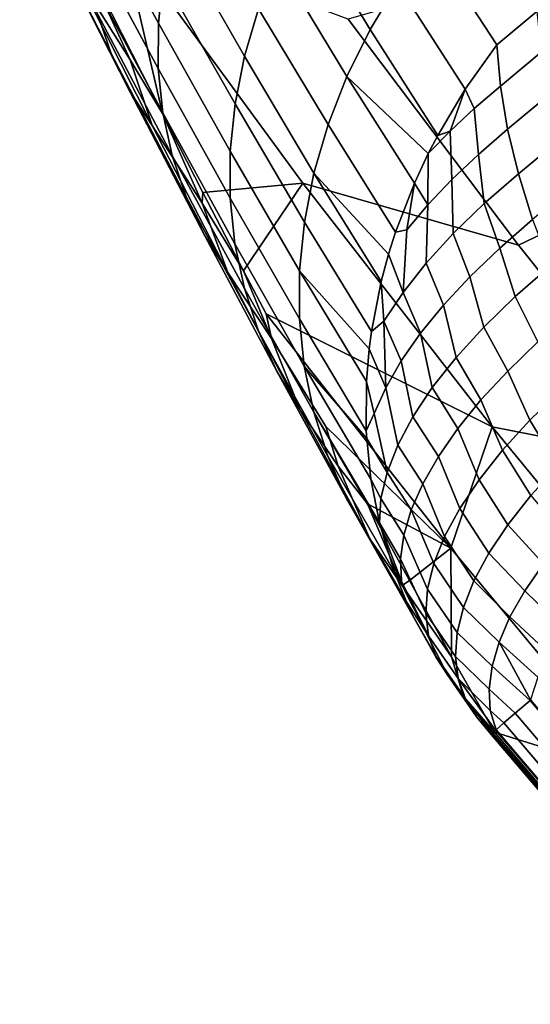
# Model space of a CAD drawing. Header units: metres. Extents: x -82 to 82, y -314 to 27.
# Tile 46 of 256: x -75.12 to -73.53, y -50.38 to -47.31. Entities that reach past the tile are written whole.
import ezdxf

# ---------------------------------------------------------------- set-up
doc = ezdxf.new("R2010")
doc.units = ezdxf.units.M
doc.layers.add('solid_K_24_41_04_000C07', color=7, linetype='CONTINUOUS')

msp = doc.modelspace()

# ---------------------------------------------------------------- linework, layer by layer
at = {"layer": 'solid_K_24_41_04_000C07'}
for points in [[(-74.684593, -47.320156, 48.732491), (-74.916153, -46.894318, 49.313126), (-74.900711, -46.755596, 49.205845), (-74.669579, -47.1768, 48.631428)], [(-74.831276, -47.414143, 49.775341), (-75.074013, -46.939838, 50.356689), (-75.116112, -46.822926, 50.231991), (-74.874275, -47.291496, 49.656597)], [(-74.025414, -47.339951, 47.120018), (-74.242348, -46.984428, 47.711555), (-74.157356, -46.844208, 47.647472), (-73.940086, -47.197578, 47.061371)], [(-74.684845, -47.461304, 48.837696), (-74.916878, -47.030575, 49.424591), (-74.916153, -46.894318, 49.313126), (-74.684593, -47.320156, 48.732491)], [(-74.416443, -47.42308, 47.945553), (-74.639908, -47.032341, 48.535286), (-74.595818, -46.887905, 48.444817), (-74.372391, -47.27499, 47.861176)], [(-74.774223, -47.530293, 49.894691), (-75.017891, -47.050182, 50.48185), (-75.074013, -46.939838, 50.356689), (-74.831276, -47.414143, 49.775341)], [(-74.948174, -47.153099, 50.606499), (-74.772774, -47.434292, 50.509853), (-74.923714, -47.103951, 50.953289), (-75.005394, -46.96384, 51.049145)], [(-73.588181, -47.161201, 55.429829), (-73.110931, -47.794872, 55.370239), (-72.599922, -47.531445, 57.256027), (-73.023758, -46.968697, 57.308945)], [(-74.097572, -47.486469, 47.185711), (-74.314209, -47.128391, 47.782974), (-74.242348, -46.984428, 47.711555), (-74.025414, -47.339951, 47.120018)], [(-74.670326, -47.599152, 48.94622), (-74.902885, -47.163311, 49.539375), (-74.916878, -47.030575, 49.424591), (-74.684845, -47.461304, 48.837696)], [(-74.446014, -47.571518, 48.035454), (-74.669579, -47.1768, 48.631428), (-74.639908, -47.032341, 48.535286), (-74.416443, -47.42308, 47.945553)], [(-74.70356, -47.639053, 50.013725), (-74.948174, -47.153099, 50.606499), (-75.017891, -47.050182, 50.48185), (-74.774223, -47.530293, 49.894691)], [(-74.923714, -47.103951, 50.953289), (-74.672165, -47.600918, 50.394409), (-74.800819, -47.045326, 51.65844)], [(-74.800819, -47.045326, 51.65844), (-74.234421, -47.817871, 51.568897), (-73.563454, -48.011513, 53.463669), (-74.093369, -47.307907, 53.529835)], [(-74.672165, -47.600918, 50.394409), (-74.545982, -47.846851, 50.097618), (-74.234421, -47.817871, 51.568897), (-74.800819, -47.045326, 51.65844)], [(-74.772774, -47.434292, 50.509853), (-74.672165, -47.600918, 50.394409), (-74.923714, -47.103951, 50.953289)], [(-74.772774, -47.434292, 50.509853), (-74.948174, -47.153099, 50.606499), (-74.70356, -47.639053, 50.013725)], [(-74.156013, -47.635998, 47.257942), (-74.372391, -47.27499, 47.861176), (-74.314209, -47.128391, 47.782974), (-74.097572, -47.486469, 47.185711)], [(-74.641144, -47.732628, 49.057232), (-74.874275, -47.291496, 49.656597), (-74.902885, -47.163311, 49.539375), (-74.670326, -47.599152, 48.94622)], [(-74.460892, -47.719151, 48.130184), (-74.684593, -47.320156, 48.732491), (-74.669579, -47.1768, 48.631428), (-74.446014, -47.571518, 48.035454)], [(-74.093369, -47.307907, 53.529835), (-73.563454, -48.011513, 53.463669), (-73.110931, -47.794872, 55.370239), (-73.588181, -47.161201, 55.429829)], [(-73.815033, -47.669933, 46.510769), (-74.025414, -47.339951, 47.120018), (-73.940086, -47.197578, 47.061371), (-73.729156, -47.52578, 46.457554)], [(-73.729156, -47.52578, 46.457554), (-73.940086, -47.197578, 47.061371), (-73.751282, -47.203018, 46.756817), (-73.630882, -47.387367, 46.411606)], [(-73.751282, -47.203018, 46.756817), (-73.506851, -47.284161, 46.309837), (-73.630882, -47.387367, 46.411606)], [(-74.200279, -47.787373, 47.336151), (-74.416443, -47.42308, 47.945553), (-74.372391, -47.27499, 47.861176), (-74.156013, -47.635998, 47.257942)], [(-74.597542, -47.860699, 49.169868), (-74.831276, -47.414143, 49.775341), (-74.874275, -47.291496, 49.656597), (-74.641144, -47.732628, 49.057232)], [(-73.492821, -47.410557, 46.190529), (-73.61998, -47.515907, 46.295212), (-73.630882, -47.387367, 46.411606), (-73.506851, -47.284161, 46.309837)], [(-74.460945, -47.864841, 48.229004), (-74.684845, -47.461304, 48.837696), (-74.684593, -47.320156, 48.732491), (-74.460892, -47.719151, 48.130184)], [(-73.844299, -47.726101, 46.532822), (-74.097572, -47.486469, 47.185711), (-74.025414, -47.339951, 47.120018), (-73.815033, -47.669933, 46.510769)], [(-73.729156, -47.52578, 46.457554), (-73.630882, -47.387367, 46.411606), (-73.61998, -47.515907, 46.295212), (-73.701157, -47.585999, 46.367847)], [(-74.539841, -47.982368, 49.28326), (-74.774223, -47.530293, 49.894691), (-74.831276, -47.414143, 49.775341), (-74.597542, -47.860699, 49.169868)], [(-74.230026, -47.939426, 47.419735), (-74.446014, -47.571518, 48.035454), (-74.416443, -47.42308, 47.945553), (-74.200279, -47.787373, 47.336151)], [(-73.61998, -47.515907, 46.295212), (-73.492821, -47.410557, 46.190529), (-73.470268, -47.544636, 46.082062), (-73.597664, -47.650154, 46.186905)], [(-74.70356, -47.639053, 50.013725), (-74.548538, -47.88063, 49.94841), (-74.672165, -47.600918, 50.394409), (-74.772774, -47.434292, 50.509853)], [(-74.446182, -48.007458, 48.331146), (-74.670326, -47.599152, 48.94622), (-74.684845, -47.461304, 48.837696), (-74.460945, -47.864841, 48.229004)], [(-73.946655, -47.970726, 46.636971), (-74.156013, -47.635998, 47.257942), (-74.097572, -47.486469, 47.185711), (-73.887718, -47.818634, 46.570728)], [(-73.844299, -47.726101, 46.532822), (-73.887718, -47.818634, 46.570728), (-74.097572, -47.486469, 47.185711)], [(-73.701157, -47.585999, 46.367847), (-73.61998, -47.515907, 46.295212), (-73.597664, -47.650154, 46.186905), (-73.688293, -47.728672, 46.268574)], [(-74.468491, -48.096699, 49.396526), (-74.70356, -47.639053, 50.013725), (-74.774223, -47.530293, 49.894691), (-74.539841, -47.982368, 49.28326)], [(-73.775948, -47.656227, 46.446926), (-73.815033, -47.669933, 46.510769), (-73.729156, -47.52578, 46.457554)], [(-73.775948, -47.656227, 46.446926), (-73.729156, -47.52578, 46.457554), (-73.701157, -47.585999, 46.367847)], [(-73.597664, -47.650154, 46.186905), (-73.470268, -47.544636, 46.082062), (-73.436485, -47.683285, 45.982639), (-73.564125, -47.788975, 46.087635)], [(-74.245018, -48.090977, 47.508045), (-74.460892, -47.719151, 48.130184), (-74.446014, -47.571518, 48.035454), (-74.230026, -47.939426, 47.419735)], [(-73.701157, -47.585999, 46.367847), (-73.688293, -47.728672, 46.268574), (-73.771103, -47.807323, 46.358036), (-73.775948, -47.656227, 46.446926)], [(-74.548538, -47.88063, 49.94841), (-74.545982, -47.846851, 50.097618), (-74.672165, -47.600918, 50.394409)], [(-74.416718, -48.145897, 48.435825), (-74.641144, -47.732628, 49.057232), (-74.670326, -47.599152, 48.94622), (-74.446182, -48.007458, 48.331146)], [(-74.548538, -47.88063, 49.94841), (-74.70356, -47.639053, 50.013725), (-74.468491, -48.096699, 49.396526)], [(-73.968391, -48.039433, 46.668404), (-74.200279, -47.787373, 47.336151), (-74.156013, -47.635998, 47.257942), (-73.946655, -47.970726, 46.636971)], [(-73.775948, -47.656227, 46.446926), (-73.771103, -47.807323, 46.358036), (-73.845634, -47.885651, 46.454769), (-73.844299, -47.726101, 46.532822)], [(-73.775948, -47.656227, 46.446926), (-73.844299, -47.726101, 46.532822), (-73.815033, -47.669933, 46.510769)], [(-73.688293, -47.728672, 46.268574), (-73.597664, -47.650154, 46.186905), (-73.564125, -47.788975, 46.087635), (-73.670799, -47.88205, 46.185165)], [(-73.564125, -47.788975, 46.087635), (-73.436485, -47.683285, 45.982639), (-73.392303, -47.825935, 45.893478), (-73.519608, -47.93132, 45.998161)], [(-74.372772, -48.279079, 48.542229), (-74.597542, -47.860699, 49.169868), (-74.641144, -47.732628, 49.057232), (-74.416718, -48.145897, 48.435825)], [(-74.245148, -48.240852, 47.600391), (-74.460945, -47.864841, 48.229004), (-74.460892, -47.719151, 48.130184), (-74.245018, -48.090977, 47.508045)], [(-73.845634, -47.885651, 46.454769), (-73.887718, -47.818634, 46.570728), (-73.844299, -47.726101, 46.532822)], [(-73.688293, -47.728672, 46.268574), (-73.670799, -47.88205, 46.185165), (-73.766663, -47.975204, 46.29327), (-73.771103, -47.807323, 46.358036)], [(-74.021523, -48.280334, 46.786137), (-74.230026, -47.939426, 47.419735), (-74.200279, -47.787373, 47.336151), (-73.991371, -48.125031, 46.708946)], [(-73.968391, -48.039433, 46.668404), (-73.991371, -48.125031, 46.708946), (-74.200279, -47.787373, 47.336151)], [(-73.670799, -47.88205, 46.185165), (-73.564125, -47.788975, 46.087635), (-73.519608, -47.93132, 45.998161), (-73.622009, -48.020405, 46.091221)], [(-73.563454, -48.011513, 53.463669), (-73.013268, -48.701836, 53.431866), (-72.61544, -48.41658, 55.341599), (-73.110931, -47.794872, 55.370239)], [(-74.545982, -47.846851, 50.097618), (-74.419212, -48.091293, 49.788475), (-74.234421, -47.817871, 51.568897)], [(-74.419212, -48.091293, 49.788475), (-74.349251, -48.22514, 49.612457), (-73.645515, -48.576866, 51.516418), (-74.234421, -47.817871, 51.568897)], [(-74.234421, -47.817871, 51.568897), (-73.645515, -48.576866, 51.516418), (-73.013268, -48.701836, 53.431866), (-73.563454, -48.011513, 53.463669)], [(-73.911446, -47.963207, 46.558216), (-73.946655, -47.970726, 46.636971), (-73.887718, -47.818634, 46.570728)], [(-73.911446, -47.963207, 46.558216), (-73.887718, -47.818634, 46.570728), (-73.845634, -47.885651, 46.454769)], [(-73.771103, -47.807323, 46.358036), (-73.766663, -47.975204, 46.29327), (-73.85096, -48.067726, 46.411121), (-73.845634, -47.885651, 46.454769)], [(-74.314697, -48.405975, 48.649536), (-74.539841, -47.982368, 49.28326), (-74.597542, -47.860699, 49.169868), (-74.372772, -48.279079, 48.542229)], [(-74.548538, -47.88063, 49.94841), (-74.419212, -48.091293, 49.788475), (-74.545982, -47.846851, 50.097618)], [(-74.468491, -48.096699, 49.396526), (-74.332695, -48.302391, 49.366447), (-74.419212, -48.091293, 49.788475), (-74.548538, -47.88063, 49.94841)], [(-74.230415, -48.387894, 47.69606), (-74.446182, -48.007458, 48.331146), (-74.460945, -47.864841, 48.229004), (-74.245148, -48.240852, 47.600391)], [(-73.845634, -47.885651, 46.454769), (-73.85096, -48.067726, 46.411121), (-73.923042, -48.158894, 46.537796), (-73.911446, -47.963207, 46.558216)], [(-73.766663, -47.975204, 46.29327), (-73.670799, -47.88205, 46.185165), (-73.622009, -48.020405, 46.091221), (-73.714699, -48.109608, 46.193874)], [(-74.028564, -48.33429, 46.814117), (-74.245018, -48.090977, 47.508045), (-74.230026, -47.939426, 47.419735), (-74.021523, -48.280334, 46.786137)], [(-73.622009, -48.020405, 46.091221), (-73.519608, -47.93132, 45.998161), (-73.464439, -48.076111, 45.919147), (-73.573677, -48.171421, 46.019024)], [(-74.242935, -48.525608, 48.756912), (-74.468491, -48.096699, 49.396526), (-74.539841, -47.982368, 49.28326), (-74.314697, -48.405975, 48.649536)], [(-73.923042, -48.158894, 46.537796), (-73.968391, -48.039433, 46.668404), (-73.946655, -47.970726, 46.636971), (-73.911446, -47.963207, 46.558216)], [(-73.85096, -48.067726, 46.411121), (-73.766663, -47.975204, 46.29327), (-73.714699, -48.109608, 46.193874), (-73.79702, -48.198307, 46.305408)], [(-74.200928, -48.530956, 47.794312), (-74.416718, -48.145897, 48.435825), (-74.446182, -48.007458, 48.331146), (-74.230415, -48.387894, 47.69606)], [(-73.923042, -48.158894, 46.537796), (-73.982346, -48.248001, 46.672321), (-73.991371, -48.125031, 46.708946), (-73.968391, -48.039433, 46.668404)], [(-73.622009, -48.020405, 46.091221), (-73.573677, -48.171421, 46.019024), (-73.671822, -48.266815, 46.129742), (-73.714699, -48.109608, 46.193874)], [(-73.923042, -48.158894, 46.537796), (-73.85096, -48.067726, 46.411121), (-73.79702, -48.198307, 46.305408), (-73.868408, -48.285896, 46.425056)], [(-73.573677, -48.171421, 46.019024), (-73.464439, -48.076111, 45.919147), (-73.399055, -48.22226, 45.851204), (-73.503006, -48.312721, 45.94574)], [(-74.332695, -48.302391, 49.366447), (-74.468491, -48.096699, 49.396526), (-74.242935, -48.525608, 48.756912)], [(-74.332695, -48.302391, 49.366447), (-74.349251, -48.22514, 49.612457), (-74.419212, -48.091293, 49.788475)], [(-74.037376, -48.589138, 46.953835), (-74.245148, -48.240852, 47.600391), (-74.245018, -48.090977, 47.508045), (-74.036903, -48.435436, 46.867989)], [(-74.028564, -48.33429, 46.814117), (-74.036903, -48.435436, 46.867989), (-74.245018, -48.090977, 47.508045)], [(-73.982346, -48.248001, 46.672321), (-74.021523, -48.280334, 46.786137), (-73.991371, -48.125031, 46.708946)], [(-73.714699, -48.109608, 46.193874), (-73.671822, -48.266815, 46.129742), (-73.758118, -48.361557, 46.250443), (-73.79702, -48.198307, 46.305408)], [(-74.156914, -48.668938, 47.89439), (-74.372772, -48.279079, 48.542229), (-74.416718, -48.145897, 48.435825), (-74.200928, -48.530956, 47.794312)], [(-73.982346, -48.248001, 46.672321), (-73.923042, -48.158894, 46.537796), (-73.868408, -48.285896, 46.425056), (-73.928383, -48.371769, 46.551994)], [(-73.79702, -48.198307, 46.305408), (-73.758118, -48.361557, 46.250443), (-73.831886, -48.45491, 46.380192), (-73.868408, -48.285896, 46.425056)], [(-73.671822, -48.266815, 46.129742), (-73.573677, -48.171421, 46.019024), (-73.503006, -48.312721, 45.94574), (-73.597, -48.403294, 46.050083)], [(-74.349251, -48.22514, 49.612457), (-73.774124, -48.954639, 49.566685), (-73.645515, -48.576866, 51.516418)], [(-74.332695, -48.302391, 49.366447), (-74.163315, -48.576347, 49.127556), (-73.774124, -48.954639, 49.566685), (-74.349251, -48.22514, 49.612457)], [(-74.036072, -48.613255, 46.967716), (-74.230415, -48.387894, 47.69606), (-74.245148, -48.240852, 47.600391), (-74.037376, -48.589138, 46.953835)], [(-73.976517, -48.455338, 46.685349), (-74.028564, -48.33429, 46.814117), (-74.021523, -48.280334, 46.786137), (-73.982346, -48.248001, 46.672321)], [(-73.982346, -48.248001, 46.672321), (-73.928383, -48.371769, 46.551994), (-73.976517, -48.455338, 46.685349)], [(-74.098724, -48.800762, 47.995514), (-74.314697, -48.405975, 48.649536), (-74.372772, -48.279079, 48.542229), (-74.156914, -48.668938, 47.89439)], [(-73.868408, -48.285896, 46.425056), (-73.831886, -48.45491, 46.380192), (-73.89257, -48.54615, 46.517979), (-73.928383, -48.371769, 46.551994)], [(-73.758118, -48.361557, 46.250443), (-73.671822, -48.266815, 46.129742), (-73.597, -48.403294, 46.050083), (-73.680382, -48.493343, 46.163506)], [(-74.242935, -48.525608, 48.756912), (-74.125191, -48.699242, 48.765568), (-74.163315, -48.576347, 49.127556), (-74.332695, -48.302391, 49.366447)], [(-73.503006, -48.312721, 45.94574), (-73.431564, -48.462513, 45.893154), (-73.528351, -48.556465, 46.002075), (-73.597, -48.403294, 46.050083)], [(-73.976517, -48.455338, 46.685349), (-74.012489, -48.536026, 46.8242), (-74.036903, -48.435436, 46.867989), (-74.028564, -48.33429, 46.814117)], [(-73.928383, -48.371769, 46.551994), (-73.89257, -48.54615, 46.517979), (-73.939682, -48.634563, 46.662735), (-73.976517, -48.455338, 46.685349)], [(-73.831886, -48.45491, 46.380192), (-73.758118, -48.361557, 46.250443), (-73.680382, -48.493343, 46.163506), (-73.752563, -48.582245, 46.285213)], [(-74.026794, -48.925411, 48.096905), (-74.242935, -48.525608, 48.756912), (-74.314697, -48.405975, 48.649536), (-74.098724, -48.800762, 47.995514)], [(-74.036072, -48.613255, 46.967716), (-74.022926, -48.740253, 47.04298), (-74.230415, -48.387894, 47.69606)], [(-73.996513, -48.876156, 47.127384), (-74.200928, -48.530956, 47.794312), (-74.230415, -48.387894, 47.69606), (-74.022926, -48.740253, 47.04298)], [(-73.597, -48.403294, 46.050083), (-73.528351, -48.556465, 46.002075), (-73.613564, -48.649788, 46.12077), (-73.680382, -48.493343, 46.163506)], [(-74.012489, -48.536026, 46.8242), (-74.037376, -48.589138, 46.953835), (-74.036903, -48.435436, 46.867989)], [(-73.976517, -48.455338, 46.685349), (-73.939682, -48.634563, 46.662735), (-73.972862, -48.719471, 46.813335), (-74.012489, -48.536026, 46.8242)], [(-73.89257, -48.54615, 46.517979), (-73.831886, -48.45491, 46.380192), (-73.752563, -48.582245, 46.285213), (-73.813042, -48.669373, 46.414356)], [(-73.431564, -48.462513, 45.893154), (-73.345757, -48.606716, 45.847401), (-73.441154, -48.699333, 45.954796), (-73.528351, -48.556465, 46.002075)], [(-73.680382, -48.493343, 46.163506), (-73.613564, -48.649788, 46.12077), (-73.686554, -48.741772, 46.248325), (-73.752563, -48.582245, 46.285213)], [(-74.125191, -48.699242, 48.765568), (-74.242935, -48.525608, 48.756912), (-74.026794, -48.925411, 48.096905)], [(-73.949844, -49.030079, 47.228374), (-74.156914, -48.668938, 47.89439), (-74.200928, -48.530956, 47.794312), (-73.993675, -48.887619, 47.13472)], [(-73.996513, -48.876156, 47.127384), (-73.993675, -48.887619, 47.13472), (-74.200928, -48.530956, 47.794312)], [(-73.972862, -48.719471, 46.813335), (-74.036072, -48.613255, 46.967716), (-74.037376, -48.589138, 46.953835), (-74.012489, -48.536026, 46.8242)], [(-73.939682, -48.634563, 46.662735), (-73.89257, -48.54615, 46.517979), (-73.813042, -48.669373, 46.414356), (-73.861397, -48.754116, 46.550026)], [(-73.528351, -48.556465, 46.002075), (-73.441154, -48.699333, 45.954796), (-73.525124, -48.791332, 46.071827), (-73.613564, -48.649788, 46.12077)], [(-74.125191, -48.699242, 48.765568), (-74.03392, -48.816879, 48.77367), (-73.774124, -48.954639, 49.566685), (-74.163315, -48.576347, 49.127556)], [(-73.752563, -48.582245, 46.285213), (-73.686554, -48.741772, 46.248325), (-73.746758, -48.831711, 46.38377), (-73.813042, -48.669373, 46.414356)], [(-73.178238, -49.672428, 49.559677), (-73.035416, -49.320629, 51.501118), (-73.645515, -48.576866, 51.516418), (-73.774124, -48.954639, 49.566685)], [(-73.645515, -48.576866, 51.516418), (-73.035416, -49.320629, 51.501118), (-72.444077, -49.377312, 53.434494), (-73.013268, -48.701836, 53.431866)], [(-73.972862, -48.719471, 46.813335), (-73.991852, -48.800213, 46.968616), (-74.022926, -48.740253, 47.04298), (-74.036072, -48.613255, 46.967716)], [(-73.972862, -48.719471, 46.813335), (-73.939682, -48.634563, 46.662735), (-73.861397, -48.754116, 46.550026), (-73.897285, -48.835884, 46.691277)], [(-73.613564, -48.649788, 46.12077), (-73.525124, -48.791332, 46.071827), (-73.597038, -48.882004, 46.197605), (-73.686554, -48.741772, 46.248325)], [(-73.912529, -49.122162, 47.291859), (-74.098724, -48.800762, 47.995514), (-74.156914, -48.668938, 47.89439), (-73.949844, -49.030079, 47.228374)], [(-73.813042, -48.669373, 46.414356), (-73.746758, -48.831711, 46.38377), (-73.793724, -48.918915, 46.526066), (-73.861397, -48.754116, 46.550026)], [(-74.026794, -48.925411, 48.096905), (-73.925964, -49.070908, 48.147411), (-74.03392, -48.816879, 48.77367), (-74.125191, -48.699242, 48.765568)], [(-73.991852, -48.800213, 46.968616), (-73.972862, -48.719471, 46.813335), (-73.897285, -48.835884, 46.691277), (-73.920464, -48.914104, 46.83712)], [(-73.991852, -48.800213, 46.968616), (-73.996513, -48.876156, 47.127384), (-74.022926, -48.740253, 47.04298)], [(-73.686554, -48.741772, 46.248325), (-73.597038, -48.882004, 46.197605), (-73.656326, -48.970657, 46.331165), (-73.746758, -48.831711, 46.38377)], [(-73.861397, -48.754116, 46.550026), (-73.793724, -48.918915, 46.526066), (-73.827087, -49.00272, 46.674129), (-73.897285, -48.835884, 46.691277)], [(-73.819954, -49.29591, 47.418621), (-74.026794, -48.925411, 48.096905), (-74.098724, -48.800762, 47.995514), (-73.891792, -49.166527, 47.323261)], [(-73.912529, -49.122162, 47.291859), (-73.891792, -49.166527, 47.323261), (-74.098724, -48.800762, 47.995514)], [(-73.920464, -48.914104, 46.83712), (-73.930763, -48.988232, 46.986538), (-73.996513, -48.876156, 47.127384), (-73.991852, -48.800213, 46.968616)], [(-73.597038, -48.882004, 46.197605), (-73.525124, -48.791332, 46.071827), (-73.417152, -48.918522, 46.019176), (-73.486305, -49.004005, 46.136456)], [(-74.03392, -48.816879, 48.77367), (-73.903343, -49.055908, 48.403065), (-73.774124, -48.954639, 49.566685)], [(-73.925964, -49.070908, 48.147411), (-73.903343, -49.055908, 48.403065), (-74.03392, -48.816879, 48.77367)], [(-73.897285, -48.835884, 46.691277), (-73.827087, -49.00272, 46.674129), (-73.846588, -49.082489, 46.826824), (-73.920464, -48.914104, 46.83712)], [(-73.746758, -48.831711, 46.38377), (-73.656326, -48.970657, 46.331165), (-73.702545, -49.056606, 46.471478), (-73.793724, -48.918915, 46.526066)], [(-73.930763, -48.988232, 46.986538), (-73.928116, -49.057743, 47.138485), (-73.993675, -48.887619, 47.13472), (-73.996513, -48.876156, 47.127384)], [(-73.928116, -49.057743, 47.138485), (-73.949844, -49.030079, 47.228374), (-73.993675, -48.887619, 47.13472)], [(-73.656326, -48.970657, 46.331165), (-73.597038, -48.882004, 46.197605), (-73.486305, -49.004005, 46.136456), (-73.54409, -49.087753, 46.260914)], [(-73.78463, -49.349598, 47.4599), (-73.925964, -49.070908, 48.147411), (-74.026794, -48.925411, 48.096905), (-73.819954, -49.29591, 47.418621)], [(-73.920464, -48.914104, 46.83712), (-73.846588, -49.082489, 46.826824), (-73.852089, -49.157604, 46.982983), (-73.930763, -48.988232, 46.986538)], [(-73.793724, -48.918915, 46.526066), (-73.702545, -49.056606, 46.471478), (-73.735344, -49.139198, 46.617477), (-73.827087, -49.00272, 46.674129)], [(-73.903343, -49.055908, 48.403065), (-73.77179, -49.292969, 48.013897), (-73.774124, -48.954639, 49.566685)], [(-73.77179, -49.292969, 48.013897), (-73.638687, -49.528049, 47.60638), (-73.178238, -49.672428, 49.559677), (-73.774124, -48.954639, 49.566685)], [(-73.930763, -48.988232, 46.986538), (-73.852089, -49.157604, 46.982983), (-73.843536, -49.227497, 47.141415), (-73.928116, -49.057743, 47.138485)], [(-73.702545, -49.056606, 46.471478), (-73.656326, -48.970657, 46.331165), (-73.54409, -49.087753, 46.260914), (-73.590118, -49.169167, 46.391666)], [(-73.827087, -49.00272, 46.674129), (-73.735344, -49.139198, 46.617477), (-73.754463, -49.2178, 46.768036), (-73.846588, -49.082489, 46.826824)], [(-73.54409, -49.087753, 46.260914), (-73.486305, -49.004005, 46.136456), (-73.368607, -49.125153, 46.091763), (-73.424423, -49.204391, 46.208439)], [(-73.843536, -49.227497, 47.141415), (-73.912529, -49.122162, 47.291859), (-73.949844, -49.030079, 47.228374), (-73.928116, -49.057743, 47.138485)], [(-73.925964, -49.070908, 48.147411), (-73.77179, -49.292969, 48.013897), (-73.903343, -49.055908, 48.403065)], [(-73.735344, -49.139198, 46.617477), (-73.702545, -49.056606, 46.471478), (-73.590118, -49.169167, 46.391666), (-73.624054, -49.247673, 46.527786)], [(-73.78463, -49.349598, 47.4599), (-73.734886, -49.417221, 47.513718), (-73.77179, -49.292969, 48.013897), (-73.925964, -49.070908, 48.147411)], [(-73.846588, -49.082489, 46.826824), (-73.754463, -49.2178, 46.768036), (-73.759758, -49.291809, 46.922009), (-73.852089, -49.157604, 46.982983)], [(-73.590118, -49.169167, 46.391666), (-73.54409, -49.087753, 46.260914), (-73.424423, -49.204391, 46.208439), (-73.469467, -49.281563, 46.331005)], [(-73.843536, -49.227497, 47.141415), (-73.821007, -49.291634, 47.300907), (-73.891792, -49.166527, 47.323261), (-73.912529, -49.122162, 47.291859)], [(-73.754463, -49.2178, 46.768036), (-73.735344, -49.139198, 46.617477), (-73.624054, -49.247673, 46.527786), (-73.645653, -49.322712, 46.668308)], [(-73.821007, -49.291634, 47.300907), (-73.819954, -49.29591, 47.418621), (-73.891792, -49.166527, 47.323261)], [(-73.852089, -49.157604, 46.982983), (-73.759758, -49.291809, 46.922009), (-73.751198, -49.360657, 47.078209), (-73.843536, -49.227497, 47.141415)], [(-73.624054, -49.247673, 46.527786), (-73.590118, -49.169167, 46.391666), (-73.469467, -49.281563, 46.331005), (-73.503448, -49.35614, 46.458641)], [(-73.843536, -49.227497, 47.141415), (-73.751198, -49.360657, 47.078209), (-73.728828, -49.423817, 47.235443), (-73.821007, -49.291634, 47.300907)], [(-73.759758, -49.291809, 46.922009), (-73.754463, -49.2178, 46.768036), (-73.645653, -49.322712, 46.668308), (-73.654762, -49.393753, 46.812229)], [(-73.645653, -49.322712, 46.668308), (-73.624054, -49.247673, 46.527786), (-73.52607, -49.427708, 46.590508), (-73.527809, -49.429195, 46.595837)], [(-73.624054, -49.247673, 46.527786), (-73.503448, -49.35614, 46.458641), (-73.52607, -49.427708, 46.590508)], [(-73.821007, -49.291634, 47.300907), (-73.78463, -49.349598, 47.4599), (-73.819954, -49.29591, 47.418621)], [(-73.821007, -49.291634, 47.300907), (-73.728828, -49.423817, 47.235443), (-73.692841, -49.480804, 47.392509), (-73.78463, -49.349598, 47.4599)], [(-73.734886, -49.417221, 47.513718), (-73.638687, -49.528049, 47.60638), (-73.77179, -49.292969, 48.013897)], [(-73.751198, -49.360657, 47.078209), (-73.759758, -49.291809, 46.922009), (-73.654762, -49.393753, 46.812229), (-73.651329, -49.460285, 46.95853)], [(-73.527809, -49.429195, 46.595837), (-73.574005, -49.468712, 46.756832), (-73.654762, -49.393753, 46.812229), (-73.645653, -49.322712, 46.668308)], [(-73.692841, -49.480804, 47.392509), (-73.734886, -49.417221, 47.513718), (-73.78463, -49.349598, 47.4599)], [(-73.751198, -49.360657, 47.078209), (-73.651329, -49.460285, 46.95853), (-73.633667, -49.520584, 47.091465), (-73.635246, -49.521988, 47.106232)], [(-73.646698, -49.532551, 47.262669), (-73.728828, -49.423817, 47.235443), (-73.751198, -49.360657, 47.078209), (-73.635246, -49.521988, 47.106232)], [(-73.574005, -49.468712, 46.756832), (-73.609383, -49.499252, 46.92244), (-73.651329, -49.460285, 46.95853), (-73.654762, -49.393753, 46.812229)], [(-73.643204, -49.531525, 47.548336), (-73.638687, -49.528049, 47.60638), (-73.734886, -49.417221, 47.513718)], [(-73.648361, -49.535053, 47.434753), (-73.643204, -49.531525, 47.548336), (-73.734886, -49.417221, 47.513718), (-73.692841, -49.480804, 47.392509)], [(-73.646698, -49.532551, 47.262669), (-73.692841, -49.480804, 47.392509), (-73.728828, -49.423817, 47.235443)], [(-72.92849, -50.225388, 46.768524), (-73.574005, -49.468712, 46.756832), (-73.527809, -49.429195, 46.595837), (-72.879753, -50.188862, 46.60759)], [(-72.879753, -50.188862, 46.60759), (-73.527809, -49.429195, 46.595837), (-73.52607, -49.427708, 46.590508)], [(-73.646698, -49.532551, 47.262669), (-73.648361, -49.535053, 47.434753), (-73.692841, -49.480804, 47.392509)], [(-73.609383, -49.499252, 46.92244), (-73.633667, -49.520584, 47.091465), (-73.651329, -49.460285, 46.95853)], [(-72.966721, -50.252563, 46.934078), (-73.609383, -49.499252, 46.92244), (-73.574005, -49.468712, 46.756832), (-72.92849, -50.225388, 46.768524)], [(-72.994164, -50.270187, 47.103031), (-73.633667, -49.520584, 47.091465), (-73.609383, -49.499252, 46.92244), (-72.966721, -50.252563, 46.934078)], [(-73.015953, -50.276333, 47.44611), (-73.010132, -50.264805, 47.617695), (-73.643204, -49.531525, 47.548336), (-73.648361, -49.535053, 47.434753)], [(-73.010612, -50.27813, 47.274132), (-73.015953, -50.276333, 47.44611), (-73.648361, -49.535053, 47.434753), (-73.646698, -49.532551, 47.262669)], [(-72.994164, -50.270187, 47.103031), (-73.010612, -50.27813, 47.274132), (-73.646698, -49.532551, 47.262669), (-73.635246, -49.521988, 47.106232)], [(-73.643204, -49.531525, 47.548336), (-73.010132, -50.264805, 47.617695), (-73.638687, -49.528049, 47.60638)], [(-73.638687, -49.528049, 47.60638), (-73.010132, -50.264805, 47.617695), (-72.565392, -50.375378, 49.584839), (-73.178238, -49.672428, 49.559677)], [(-72.994164, -50.270187, 47.103031), (-73.635246, -49.521988, 47.106232), (-73.633667, -49.520584, 47.091465)]]:
    msp.add_3dface(points, dxfattribs=at)

doc.saveas('drawing.dxf')
